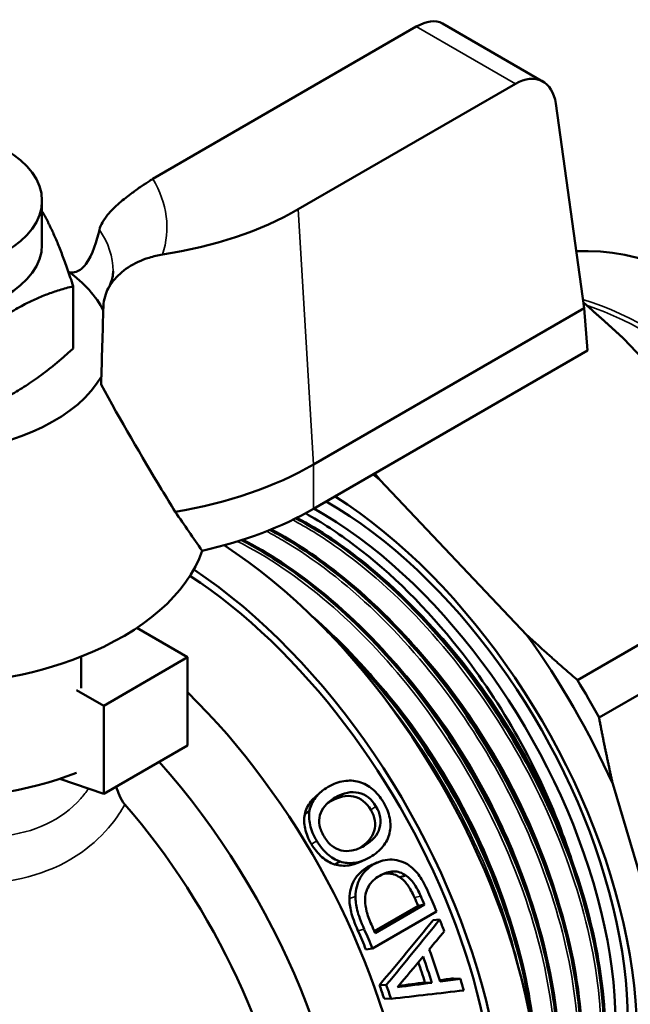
# Model space of a CAD drawing. Header units: millimetres. Extents: x 79 to 341, y 53 to 270.
# Tile 25 of 32: x 283 to 311, y 112 to 157. Entities that reach past the tile are written whole.
import ezdxf

# ---------------------------------------------------------------- set-up
doc = ezdxf.new("R2010")
doc.units = ezdxf.units.MM
doc.layers.add('Видимые тонкие (ГОСТ)', color=7, linetype='Continuous', lineweight=35)
doc.layers.add('Видимый контур (ГОСТ)', color=7, linetype='Continuous', lineweight=50)

msp = doc.modelspace()

# ---------------------------------------------------------------- linework, layer by layer
at = {"layer": 'Видимые тонкие (ГОСТ)'}
for p, q in [((301.345, 157.016), (305.941, 154.363)), ((296.578, 136.718), (295.871, 148.549)), ((296.578, 134.669), (296.578, 136.718)), ((297.355, 121.098), (297.582, 121.28)), ((299.232, 120.715), (299.475, 120.871)), ((296.481, 119.122), (296.724, 119.279)), ((298.698, 118.93), (298.921, 119.043)), ((299.114, 118.078), (299.382, 118.189)), ((298.245, 116.599), (298.523, 116.692)), ((301.257, 116.652), (301.549, 116.714)), ((298.64, 115.11), (298.932, 115.172))]:
    msp.add_line(p, q, dxfattribs=at)
for centre, major_axis, start_param, end_param in [((278.177, 147.724), (11.6, 0), 6.092144, 6.622805), ((278.177, 145.683), (9.1, 0), 0, 0.374578), ((312.155, 127.495), (9.5, -16.454), 0.537341, 2.58717), ((312.049, 127.434), (9.425, -16.325), 0.573517, 2.568076)]:
    msp.add_ellipse(centre, major_axis=major_axis, ratio=0.57735, start_param=start_param, end_param=end_param, dxfattribs=at)
for points, knots in [([(306.384, 101.759), (307.165, 102.28), (307.838, 102.979), (308.376, 103.841), (309.715, 105.987), (310.209, 109.133), (309.758, 112.676), (309.286, 116.388), (307.777, 120.514), (305.536, 124.194), (303.365, 127.758), (300.521, 130.884), (297.554, 132.955), (296.909, 133.405), (296.259, 133.805), (295.609, 134.153)], [8.677325, 8.677325, 8.677325, 8.677325, 8.932602, 8.932602, 8.932602, 9.567928, 9.567928, 9.567928, 10.233365, 10.233365, 10.233365, 10.878006, 10.878006, 10.878006, 11.018135, 11.018135, 11.018135, 11.018135]), ([(306.503, 102.166), (307.137, 102.857), (307.657, 103.705), (308.042, 104.691), (309.034, 107.23), (309.124, 110.671), (308.29, 114.351), (307.456, 118.03), (305.702, 121.928), (303.356, 125.296), (301.012, 128.663), (298.089, 131.482), (295.139, 133.211), (294.89, 133.357), (294.641, 133.495), (294.392, 133.625)], [15.100537, 15.100537, 15.100537, 15.100537, 15.348061, 15.348061, 15.348061, 15.985268, 15.985268, 15.985268, 16.622172, 16.622172, 16.622172, 17.258785, 17.258785, 17.258785, 17.312477, 17.312477, 17.312477, 17.312477]), ([(306.848, 103.762), (307.057, 104.243), (307.233, 104.758), (307.374, 105.306), (308.097, 108.108), (307.885, 111.729), (306.775, 115.469), (305.665, 119.205), (303.664, 123.038), (301.148, 126.231), (298.74, 129.285), (295.874, 131.737), (293.049, 133.157)], [21.604203, 21.604203, 21.604203, 21.604203, 21.728884, 21.728884, 21.728884, 22.367551, 22.367551, 22.367551, 23.005509, 23.005509, 23.005509, 23.615905, 23.615905, 23.615905, 23.615905]), ([(308.136, 119.59), (306.706, 123.182), (304.471, 126.695), (301.861, 129.44), (301.658, 129.653), (301.454, 129.861), (301.247, 130.064)], [3.6619608, 3.6619608, 3.6619608, 3.6619608, 4.3059827, 4.3059827, 4.3059827, 4.3558972, 4.3558972, 4.3558972, 4.3558972]), ([(308.144, 115.725), (307.59, 117.833), (306.741, 119.998), (305.642, 122.064), (304.18, 124.814), (302.28, 127.378), (300.184, 129.449)], [9.7505313, 9.7505313, 9.7505313, 9.7505313, 10.1316959, 10.1316959, 10.1316959, 10.6390826, 10.6390826, 10.6390826, 10.6390826]), ([(307.086, 115.111), (306.281, 118.17), (304.84, 121.346), (302.956, 124.171), (301.812, 125.885), (300.509, 127.465), (299.122, 128.833)], [16.0337166, 16.0337166, 16.0337166, 16.0337166, 16.5866988, 16.5866988, 16.5866988, 16.9222679, 16.9222679, 16.9222679, 16.9222679]), ([(306.024, 114.498), (305.911, 114.934), (305.784, 115.371), (305.645, 115.81), (304.506, 119.402), (302.512, 123.054), (300.047, 126.05), (299.412, 126.821), (298.747, 127.548), (298.062, 128.222)], [22.3169019, 22.3169019, 22.3169019, 22.3169019, 22.395604, 22.395604, 22.395604, 23.0397036, 23.0397036, 23.0397036, 23.2054532, 23.2054532, 23.2054532, 23.2054532]), ([(306.183, 113.033), (305.906, 114.284), (305.526, 115.561), (305.047, 116.835), (303.847, 120.032), (302.032, 123.199), (299.865, 125.893)], [28.5462244, 28.5462244, 28.5462244, 28.5462244, 28.763065, 28.763065, 28.763065, 29.3071752, 29.3071752, 29.3071752, 29.3071752]), ([(269.178, 125.315), (269.098, 125.252), (269.021, 125.19), (268.207, 124.515), (267.779, 123.947), (267.597, 122.919), (267.732, 122.456), (268.36, 121.607), (268.764, 121.228), (269.614, 120.606), (269.987, 120.365), (270.4, 120.126), (270.927, 119.822), (271.519, 119.521), (273.87, 118.468), (275.902, 117.806), (279.002, 117.301), (280.075, 117.219), (282.868, 117.348), (284.527, 117.831), (286.353, 119.12), (286.827, 119.57), (287.45, 120.351), (287.651, 120.652), (287.827, 120.963)], [-8.467277, -8.467277, -8.467277, -8.467277, -8.41812, -8.41812, -7.92795, -7.92795, -7.527785, -7.527785, -7.219967, -7.219967, -7.02758, -7.02758, -7.02758, -6.782174, -6.782174, -6.123592, -6.123592, -5.777064, -5.777064, -5.190358, -5.190358, -4.944286, -4.944286, -4.803484, -4.803484, -4.803484, -4.803484]), ([(286.137, 121.697), (286.025, 121.537), (285.905, 121.384), (285.776, 121.239), (284.891, 120.238), (283.59, 119.634), (282.115, 119.498), (279.987, 119.302), (277.526, 119.988), (275.296, 120.89), (274.746, 121.113), (274.211, 121.348), (273.702, 121.589)], [4.939634, 4.939634, 4.939634, 4.939634, 5.028375, 5.028375, 5.028375, 5.638476, 5.638476, 5.638476, 6.518575, 6.518575, 6.518575, 6.735517, 6.735517, 6.735517, 6.735517])]:
    msp.add_open_spline(points, degree=3, knots=knots, dxfattribs=at)
at = {"layer": 'Видимый контур (ГОСТ)'}
for p, q in [((289.115, 149.955), (301.345, 157.016)), ((307.228, 154.465), (302.558, 157.162)), ((305.941, 154.363), (295.871, 148.549)), ((309.135, 143.968), (307.817, 153.45)), ((283.978, 146.907), (283.978, 148.948)), ((285.428, 142.099), (285.428, 144.982)), ((286.71, 144.07), (286.805, 143.908)), ((296.578, 136.718), (309.135, 143.968)), ((309.291, 142.008), (309.135, 143.968)), ((310.973, 142.545), (317.793, 135.345)), ((296.578, 134.669), (309.291, 142.008)), ((299.66, 136.012), (306.479, 128.814)), ((297.199, 134.331), (296.808, 134.556)), ((319.662, 132.988), (308.819, 126.728)), ((320.665, 131.25), (309.823, 124.99)), ((288.372, 129.142), (290.729, 127.781)), ((285.791, 127.815), (285.791, 126.345)), ((290.729, 127.781), (286.84, 125.535)), ((290.729, 127.781), (290.729, 123.698)), ((286.84, 125.535), (285.579, 126.263)), ((286.84, 121.453), (286.84, 125.535)), ((290.729, 123.698), (286.84, 121.453)), ((284.813, 122.156), (286.84, 121.453)), ((310.459, 121.92), (313.283, 112.416)), ((296.167, 120.502), (296.393, 120.685)), ((297.555, 118.183), (297.814, 118.312)), ((300.578, 117.583), (300.858, 117.67)), ((302.28, 115.999), (299.31, 114.284)), ((299.394, 115.094), (301.425, 116.266)), ((301.72, 116.32), (299.434, 115)), ((301.425, 116.266), (301.72, 116.32)), ((302.125, 115.595), (302.429, 115.628)), ((299.009, 114.242), (299.31, 114.284)), ((303.067, 112.9), (303.393, 112.871)), ((299.639, 112.589), (299.954, 112.592)), ((301.749, 112.713), (302.071, 112.695)), ((299.852, 111.961), (300.172, 111.95))]:
    msp.add_line(p, q, dxfattribs=at)
for centre, major_axis, ratio, start_param, end_param in [((301.218, 155.048), (-1.375, -2.092), 0.534836, 3.172506, 3.957904), ((306.067, 152.249), (1.105, 2.247), 0.61692, 5.544126, 7.027434), ((285.972, 154.264), (-14, 0), 0.57735, 1.830441, 2.356194), ((278.178, 146.907), (5.8, 0), 0.57735, 3.141593, 6.283185), ((315.231, 129.271), (-9.5, 16.454), 0.57735, 3.142137, 5.999527), ((278.178, 142.416), (9, 0), 0.57735, 0.282149, 0.676269), ((278.178, 142.416), (9, 0), 0.57735, 3.761678, 5.96712), ((285.972, 142.842), (15, 0), 0.57735, 4.99541, 5.497787), ((296.846, 118.656), (-11.792, 20.425), 0.57735, 5.328208, 5.347959), ((296.846, 118.656), (10.428, -18.062), 0.57735, 6.13656, 8.589916), ((285.972, 140.792), (15, 0), 0.57735, 5.083815, 5.497787), ((296.808, 118.635), (9.75, -16.887), 0.57735, 6.262844, 8.654883), ((297.199, 118.861), (9.875, -17.104), 0.57735, 6.2036, 8.641913), ((297.199, 118.861), (9.875, -17.104), 0.57735, 6.2036, 8.641913), ((291.505, 115.573), (11, -19.053), 0.57735, 0, 2.297108), ((278.178, 134.251), (13.5, 0), 0.57735, 5.311527, 6.085748), ((289.845, 114.615), (10.75, -18.62), 0.57735, 0.284348, 2.290439), ((289.845, 114.615), (11, -19.053), 0.57735, 6.226177, 8.563784), ((296.846, 118.656), (-11.792, 20.425), 0.57735, 4.54281, 4.881968), ((278.178, 134.251), (13.5, 0), 0.57735, 4.113254, 5.311527), ((297.081, 118.792), (12.25, -21.218), 0.57735, 1.529835, 1.611758), ((285.603, 112.165), (11, -19.053), 0.57735, 0, 2.020372), ((282.774, 110.532), (11, -19.053), 0.57735, 5.91178, 8.198223), ((278.178, 128.944), (-13.5, 0), 0.57735, 0.971661, 2.151055), ((281.36, 109.716), (10.25, -17.754), 0.57735, 0, 1.893783), ((289.06, 114.161), (11, -19.053), 0.57735, 1.340656, 1.385615), ((288.719, 113.964), (-10.75, 18.62), 0.57735, 4.508211, 4.527999), ((288.719, 113.964), (11, -19.053), 0.57735, 1.366618, 1.386406), ((289.06, 114.161), (11, -19.053), 0.57735, 1.294748, 1.322134), ((286.09, 112.447), (-10.75, 18.62), 0.57735, 4.482249, 4.526733), ((286.09, 112.447), (-11, 19.053), 0.57735, 4.482249, 4.526733), ((286.432, 112.644), (-11, 19.053), 0.57735, 4.508211, 4.527999), ((288.23, 113.682), (11, -19.053), 0.57735, 1.202456, 1.277017), ((287.893, 113.488), (11, -19.053), 0.57735, 1.209579, 1.269894), ((287.893, 113.488), (-10.75, 18.62), 0.57735, 4.351172, 4.398439), ((289.06, 114.161), (11, -19.053), 0.57735, 1.158447, 1.184725), ((286.09, 112.447), (-10.75, 18.62), 0.57735, 4.365894, 4.397872), ((286.09, 112.447), (-11, 19.053), 0.57735, 4.365894, 4.397872)]:
    msp.add_ellipse(centre, major_axis=major_axis, ratio=ratio, start_param=start_param, end_param=end_param, dxfattribs=at)
msp.add_ellipse((278.178, 148.948), major_axis=(-5.8, 0), ratio=0.57735, dxfattribs=at)
for points, knots in [([(288.987, 149.877), (288.859, 149.795), (288.723, 149.706), (288.445, 149.515), (288.305, 149.415), (287.96, 149.16), (287.763, 149.006), (287.361, 148.658), (287.171, 148.471), (286.829, 148.055), (286.698, 147.827), (286.646, 147.605)], [-0.9685357, -0.9685357, -0.9685357, -0.9685357, -0.9140172, -0.9140172, -0.861023, -0.861023, -0.7844428, -0.7844428, -0.6914591, -0.6914591, -0.5732418, -0.5732418, -0.5732418, -0.5732418]), ([(285.254, 145.628), (285.367, 145.608), (285.468, 145.62), (285.741, 145.71), (285.89, 145.85), (286.33, 146.428), (286.529, 147.109), (286.646, 147.605)], [0.0530226, 0.0530226, 0.0530226, 0.0530226, 0.1115979, 0.1115979, 0.2324899, 0.2324899, 0.5635254, 0.5635254, 0.5635254, 0.5635254]), ([(286.828, 144.052), (286.832, 144.207), (286.857, 144.362), (286.978, 144.768), (287.108, 145.009), (287.47, 145.467), (287.706, 145.676), (288.27, 146.047), (288.6, 146.199), (289.149, 146.372), (289.358, 146.421), (289.566, 146.453)], [0.8380094, 0.8380094, 0.8380094, 0.8380094, 0.8924787, 0.8924787, 0.9833605, 0.9833605, 1.0812218, 1.0812218, 1.1888301, 1.1888301, 1.2533156, 1.2533156, 1.2533156, 1.2533156]), ([(287.277, 145.683), (287.277, 145.636), (287.275, 145.588), (287.265, 145.492), (287.257, 145.443), (287.236, 145.343), (287.223, 145.291), (287.189, 145.183), (287.168, 145.127), (287.119, 145.01), (287.09, 144.949), (287.057, 144.887)], [0.7853982, 0.7853982, 0.7853982, 0.7853982, 0.8452608, 0.8452608, 0.9051234, 0.9051234, 0.964986, 0.964986, 1.0248486, 1.0248486, 1.0847112, 1.0847112, 1.0847112, 1.0847112]), ([(290.161, 134.526), (289.95, 134.867), (289.74, 135.21), (288.579, 137.126), (287.635, 138.759), (286.721, 140.429)], [4.4142595, 4.4142595, 4.4142595, 4.4142595, 4.5488256, 4.5488256, 5.1574747, 5.1574747, 5.1574747, 5.1574747]), ([(295.76, 134.227), (296.243, 133.966), (296.726, 133.676), (297.208, 133.357), (300.167, 131.399), (303.034, 128.382), (305.267, 124.889), (307.495, 121.404), (309.079, 117.465), (309.723, 113.828), (310.367, 110.198), (310.071, 106.889), (308.899, 104.535), (308.274, 103.282), (307.403, 102.303), (306.346, 101.639)], [-11.013247, -11.013247, -11.013247, -11.013247, -10.909367, -10.909367, -10.909367, -10.271102, -10.271102, -10.271102, -9.634229, -9.634229, -9.634229, -8.998536, -8.998536, -8.998536, -8.660001, -8.660001, -8.660001, -8.660001]), ([(306.347, 101.636), (306.955, 102.013), (307.502, 102.495), (307.974, 103.076), (309.517, 104.976), (310.252, 107.934), (310.033, 111.381), (309.814, 114.829), (308.641, 118.748), (306.731, 122.391), (304.729, 126.211), (301.925, 129.703), (298.894, 132.137), (297.868, 132.961), (296.819, 133.662), (295.772, 134.229)], [2.375642, 2.375642, 2.375642, 2.375642, 2.569718, 2.569718, 2.569718, 3.204537, 3.204537, 3.204537, 3.839247, 3.839247, 3.839247, 4.504799, 4.504799, 4.504799, 4.730003, 4.730003, 4.730003, 4.730003]), ([(295.809, 134.254), (296.875, 133.677), (297.946, 132.958), (300.437, 130.952), (301.858, 129.523), (304.424, 126.369), (305.6, 124.605), (307.565, 120.966), (308.379, 119.047), (309.55, 115.293), (309.923, 113.412), (310.185, 109.922), (310.078, 108.269), (309.402, 105.396), (308.823, 104.139), (307.593, 102.588), (307.068, 102.103), (306.486, 101.718)], [1.417718, 1.417718, 1.417718, 1.417718, 1.861128, 1.861128, 2.483536, 2.483536, 3.105257, 3.105257, 3.726564, 3.726564, 4.347977, 4.347977, 4.969995, 4.969995, 5.592515, 5.592515, 5.955816, 5.955816, 5.955816, 5.955816]), ([(296.199, 134.457), (296.961, 134.036), (297.726, 133.538), (300.194, 131.682), (301.839, 130.052), (304.335, 126.885), (305.261, 125.498), (306.886, 122.599), (307.579, 121.102), (308.136, 119.59)], [1.919837, 1.919837, 1.919837, 1.919837, 2.245087, 2.245087, 2.979779, 2.979779, 3.480417, 3.480417, 3.977792, 3.977792, 3.977792, 3.977792]), ([(294.559, 133.691), (297.448, 132.154), (300.356, 129.552), (302.758, 126.361), (305.28, 123.011), (307.229, 119.03), (308.222, 115.218), (309.195, 111.484), (309.248, 107.934), (308.378, 105.254), (307.945, 103.922), (307.286, 102.809), (306.443, 101.957)], [-17.306395, -17.306395, -17.306395, -17.306395, -16.685127, -16.685127, -16.685127, -16.032836, -16.032836, -16.032836, -15.394014, -15.394014, -15.394014, -15.076687, -15.076687, -15.076687, -15.076687]), ([(306.443, 101.949), (306.94, 102.446), (307.374, 103.034), (307.734, 103.707), (308.961, 106.006), (309.318, 109.279), (308.728, 112.898), (308.138, 116.514), (306.605, 120.456), (304.416, 123.966), (302.228, 127.474), (299.395, 130.532), (296.452, 132.552), (295.828, 132.98), (295.199, 133.361), (294.572, 133.693)], [8.791903, 8.791903, 8.791903, 8.791903, 8.978377, 8.978377, 8.978377, 9.615284, 9.615284, 9.615284, 10.251876, 10.251876, 10.251876, 10.888164, 10.888164, 10.888164, 11.023066, 11.023066, 11.023066, 11.023066]), ([(294.613, 133.713), (295.723, 133.124), (296.841, 132.38), (299.375, 130.339), (300.797, 128.91), (303.362, 125.757), (304.538, 123.992), (306.503, 120.353), (307.317, 118.434), (308.489, 114.68), (308.861, 112.799), (309.123, 109.309), (309.016, 107.656), (308.34, 104.783), (307.762, 103.526), (306.815, 102.332), (306.634, 102.13), (306.445, 101.94)], [1.399098, 1.399098, 1.399098, 1.399098, 1.861128, 1.861128, 2.483536, 2.483536, 3.105257, 3.105257, 3.726564, 3.726564, 4.347977, 4.347977, 4.969995, 4.969995, 5.592515, 5.592515, 5.728907, 5.728907, 5.728907, 5.728907]), ([(293.235, 133.214), (295.856, 131.871), (298.509, 129.656), (300.794, 126.892), (303.375, 123.77), (305.472, 119.964), (306.691, 116.208), (307.91, 112.454), (308.245, 108.769), (307.639, 105.863), (307.443, 104.922), (307.148, 104.064), (306.766, 103.304)], [-23.608362, -23.608362, -23.608362, -23.608362, -23.044256, -23.044256, -23.044256, -22.407019, -22.407019, -22.407019, -21.770112, -21.770112, -21.770112, -21.563977, -21.563977, -21.563977, -21.563977]), ([(306.764, 103.275), (306.904, 103.549), (307.031, 103.837), (307.146, 104.136), (308.132, 106.704), (308.207, 110.178), (307.35, 113.887), (306.494, 117.591), (304.712, 121.508), (302.34, 124.883), (299.971, 128.255), (297.026, 131.067), (294.061, 132.778), (293.79, 132.934), (293.52, 133.081), (293.249, 133.219)], [15.278011, 15.278011, 15.278011, 15.278011, 15.35256, 15.35256, 15.35256, 15.991382, 15.991382, 15.991382, 16.629442, 16.629442, 16.629442, 17.266795, 17.266795, 17.266795, 17.324936, 17.324936, 17.324936, 17.324936]), ([(293.294, 133.234), (294.488, 132.625), (295.696, 131.834), (298.313, 129.726), (299.735, 128.297), (302.3, 125.144), (303.476, 123.379), (305.442, 119.74), (306.256, 117.821), (307.427, 114.067), (307.799, 112.186), (308.061, 108.696), (307.954, 107.043), (307.414, 104.745), (307.125, 103.949), (306.758, 103.237)], [1.363451, 1.363451, 1.363451, 1.363451, 1.861128, 1.861128, 2.483536, 2.483536, 3.105257, 3.105257, 3.726564, 3.726564, 4.347977, 4.347977, 4.969995, 4.969995, 5.343226, 5.343226, 5.343226, 5.343226]), ([(296.548, 129.654), (297.739, 128.614), (298.895, 127.411), (301.239, 124.531), (302.415, 122.766), (304.38, 119.127), (305.194, 117.208), (306.365, 113.454), (306.737, 111.573), (306.883, 109.627), (306.895, 109.427), (306.904, 109.229)], [1.968788, 1.968788, 1.968788, 1.968788, 2.483536, 2.483536, 3.105257, 3.105257, 3.726564, 3.726564, 4.347977, 4.347977, 4.419645, 4.419645, 4.419645, 4.419645]), ([(306.822, 109.831), (306.688, 111.556), (306.33, 113.389), (305.753, 115.245), (304.593, 118.982), (302.554, 122.793), (300.017, 125.949), (299.127, 127.056), (298.179, 128.08), (297.195, 129.001)], [22.071567, 22.071567, 22.071567, 22.071567, 22.38686, 22.38686, 22.38686, 23.021582, 23.021582, 23.021582, 23.24403, 23.24403, 23.24403, 23.24403]), ([(297.373, 128.82), (297.648, 128.558), (297.919, 128.288), (298.188, 128.01), (300.917, 125.18), (303.273, 121.55), (304.812, 117.815), (305.901, 115.172), (306.578, 112.486), (306.797, 110.016)], [-29.512964, -29.512964, -29.512964, -29.512964, -29.450611, -29.450611, -29.450611, -28.815678, -28.815678, -28.815678, -28.366467, -28.366467, -28.366467, -28.366467]), ([(297.256, 121.776), (297.497, 121.915), (297.739, 122.004), (297.983, 122.043), (298.226, 122.082), (298.46, 122.071), (298.682, 122.007)], [0, 0, 0, 0, 1, 1, 1, 2, 2, 2, 2]), ([(298.682, 122.007), (298.916, 121.939), (299.128, 121.825), (299.318, 121.666), (299.507, 121.506), (299.675, 121.306), (299.819, 121.065)], [0, 0, 0, 0, 1, 1, 1, 2, 2, 2, 2]), ([(287.427, 121.792), (287.465, 121.65), (287.512, 121.508), (287.637, 121.228), (287.72, 121.085), (287.827, 120.963)], [0.4164716, 0.4164716, 0.4164716, 0.4164716, 0.4786769, 0.4786769, 0.5480104, 0.5480104, 0.5480104, 0.5480104]), ([(296.393, 120.685), (296.437, 120.897), (296.529, 121.096), (296.672, 121.282), (296.815, 121.469), (297.009, 121.633), (297.256, 121.776)], [0, 0, 0, 0, 1, 1, 1, 2, 2, 2, 2]), ([(297.582, 121.28), (297.972, 121.505), (298.335, 121.579), (298.668, 121.499), (299.001, 121.42), (299.272, 121.212), (299.475, 120.871)], [-2, -2, -2, -2, -1, -1, -1, 0, 0, 0, 0]), ([(296.167, 120.502), (296.212, 120.711), (296.306, 120.908), (296.45, 121.092), (296.515, 121.176), (296.591, 121.255), (296.677, 121.33)], [0, 0, 0, 0, 1, 1, 1, 1.452111, 1.452111, 1.452111, 1.452111]), ([(296.874, 120.466), (296.914, 120.617), (296.993, 120.762), (297.111, 120.901), (297.23, 121.041), (297.387, 121.167), (297.582, 121.28)], [-2, -2, -2, -2, -1, -1, -1, 0, 0, 0, 0]), ([(299.232, 120.715), (299.033, 121.048), (298.766, 121.25), (298.436, 121.325), (298.106, 121.4), (297.745, 121.323), (297.355, 121.098)], [0, 0, 0, 0, 1, 1, 1, 2, 2, 2, 2]), ([(299.819, 121.065), (299.968, 120.816), (300.065, 120.571), (300.112, 120.33), (300.159, 120.089), (300.156, 119.855), (300.105, 119.63)], [0, 0, 0, 0, 1, 1, 1, 2, 2, 2, 2]), ([(296.481, 119.122), (296.334, 119.368), (296.234, 119.607), (296.183, 119.842), (296.132, 120.077), (296.126, 120.296), (296.167, 120.502)], [0, 0, 0, 0, 1, 1, 1, 2, 2, 2, 2]), ([(296.724, 119.279), (296.574, 119.53), (296.471, 119.774), (296.417, 120.013), (296.363, 120.252), (296.355, 120.476), (296.393, 120.685)], [0, 0, 0, 0, 1, 1, 1, 2, 2, 2, 2]), ([(298.681, 118.923), (299.06, 119.146), (299.297, 119.417), (299.389, 119.733), (299.482, 120.054), (299.432, 120.382), (299.232, 120.715)], [0.015081, 0.015081, 0.015081, 0.015081, 1, 1, 1, 2, 2, 2, 2]), ([(299.475, 120.871), (299.679, 120.531), (299.734, 120.196), (299.643, 119.87), (299.553, 119.545), (299.311, 119.268), (298.921, 119.043)], [-2, -2, -2, -2, -1, -1, -1, 0, 0, 0, 0]), ([(297.064, 119.479), (296.961, 119.65), (296.893, 119.818), (296.861, 119.984), (296.828, 120.15), (296.832, 120.31), (296.874, 120.466)], [-2, -2, -2, -2, -1, -1, -1, 0, 0, 0, 0]), ([(300.105, 119.63), (300.052, 119.41), (299.95, 119.205), (299.798, 119.015), (299.647, 118.826), (299.449, 118.661), (299.205, 118.52)], [0, 0, 0, 0, 1, 1, 1, 2, 2, 2, 2]), ([(297.814, 118.312), (297.602, 118.382), (297.405, 118.499), (297.221, 118.663), (297.037, 118.826), (296.872, 119.032), (296.724, 119.279)], [0, 0, 0, 0, 1, 1, 1, 2, 2, 2, 2]), ([(297.852, 118.832), (297.688, 118.874), (297.542, 118.948), (297.414, 119.054), (297.287, 119.16), (297.17, 119.302), (297.064, 119.479)], [-2, -2, -2, -2, -1, -1, -1, 0, 0, 0, 0]), ([(297.555, 118.183), (297.345, 118.25), (297.15, 118.363), (296.969, 118.522), (296.788, 118.681), (296.625, 118.881), (296.481, 119.122)], [0, 0, 0, 0, 1, 1, 1, 2, 2, 2, 2]), ([(298.921, 119.043), (298.729, 118.932), (298.542, 118.859), (298.36, 118.824), (298.178, 118.788), (298.009, 118.791), (297.852, 118.832)], [-2, -2, -2, -2, -1, -1, -1, 0, 0, 0, 0]), ([(298.713, 118.285), (298.545, 118.209), (298.382, 118.16), (298.222, 118.138), (297.991, 118.105), (297.769, 118.121), (297.555, 118.183)], [0.308057, 0.308057, 0.308057, 0.308057, 1, 1, 1, 2, 2, 2, 2]), ([(299.205, 118.52), (298.956, 118.377), (298.716, 118.29), (298.485, 118.259), (298.253, 118.228), (298.03, 118.246), (297.814, 118.312)], [0, 0, 0, 0, 1, 1, 1, 2, 2, 2, 2]), ([(299.382, 118.189), (299.654, 118.346), (299.935, 118.417), (300.226, 118.402), (300.516, 118.386), (300.782, 118.295), (301.021, 118.127)], [0, 0, 0, 0, 1, 1, 1, 2, 2, 2, 2]), ([(298.245, 116.599), (298.254, 116.913), (298.327, 117.196), (298.469, 117.449), (298.611, 117.702), (298.825, 117.912), (299.114, 118.078)], [0, 0, 0, 0, 1, 1, 1, 2, 2, 2, 2]), ([(298.523, 116.692), (298.528, 117.012), (298.599, 117.3), (298.74, 117.556), (298.88, 117.812), (299.094, 118.023), (299.382, 118.189)], [0, 0, 0, 0, 1, 1, 1, 2, 2, 2, 2]), ([(299.647, 117.657), (299.879, 117.791), (300.093, 117.858), (300.292, 117.857), (300.49, 117.857), (300.679, 117.795), (300.858, 117.67)], [-2, -2, -2, -2, -1, -1, -1, 0, 0, 0, 0]), ([(300.578, 117.583), (300.401, 117.704), (300.213, 117.763), (300.016, 117.761), (299.943, 117.761), (299.868, 117.751), (299.791, 117.733)], [0, 0, 0, 0, 1, 1, 1, 1.368484, 1.368484, 1.368484, 1.368484]), ([(301.021, 118.127), (301.212, 117.986), (301.37, 117.825), (301.497, 117.642), (301.624, 117.459), (301.759, 117.211), (301.898, 116.896)], [0, 0, 0, 0, 1, 1, 1, 2, 2, 2, 2]), ([(298.97, 116.519), (298.969, 116.766), (299.023, 116.984), (299.136, 117.175), (299.25, 117.365), (299.42, 117.526), (299.647, 117.657)], [-2, -2, -2, -2, -1, -1, -1, 0, 0, 0, 0]), ([(301.257, 116.652), (301.158, 116.875), (301.055, 117.063), (300.949, 117.215), (300.843, 117.368), (300.719, 117.49), (300.578, 117.583)], [0, 0, 0, 0, 1, 1, 1, 2, 2, 2, 2]), ([(300.858, 117.67), (301.001, 117.574), (301.126, 117.448), (301.234, 117.292), (301.342, 117.135), (301.448, 116.943), (301.549, 116.714)], [-2, -2, -2, -2, -1, -1, -1, 0, 0, 0, 0]), ([(298.64, 115.11), (298.483, 115.467), (298.374, 115.758), (298.32, 115.983), (298.267, 116.209), (298.241, 116.414), (298.245, 116.599)], [0, 0, 0, 0, 1, 1, 1, 2, 2, 2, 2]), ([(298.932, 115.172), (298.771, 115.537), (298.659, 115.834), (298.603, 116.065), (298.547, 116.295), (298.52, 116.504), (298.523, 116.692)], [0, 0, 0, 0, 1, 1, 1, 2, 2, 2, 2]), ([(299.263, 115.394), (299.16, 115.627), (299.085, 115.829), (299.041, 116.001), (298.997, 116.173), (298.973, 116.346), (298.97, 116.519)], [-2, -2, -2, -2, -1, -1, -1, 0, 0, 0, 0])]:
    msp.add_open_spline(points, degree=3, knots=knots, dxfattribs=at)
for points in [[(289.115, 149.955), (289.073, 149.931), (289.03, 149.905), (288.987, 149.877)], [(286.721, 140.429), (286.758, 141.637), (286.794, 142.845), (286.828, 144.052)], [(286.823, 143.876), (286.817, 143.887), (286.811, 143.897), (286.804, 143.908)], [(290.161, 134.526), (290.583, 133.91), (291.002, 133.309), (291.416, 132.723)], [(296.677, 121.33), (296.752, 121.395), (296.828, 121.461), (296.903, 121.527)], [(297.355, 121.098), (297.306, 121.07), (297.26, 121.041), (297.216, 121.012)], [(308.136, 119.59), (308.261, 119.25), (308.402, 118.853), (308.548, 118.407)], [(298.982, 118.406), (298.893, 118.365), (298.803, 118.325), (298.713, 118.285)], [(299.323, 118.181), (299.411, 118.218), (299.499, 118.254), (299.587, 118.29)], [(299.114, 118.078), (299.183, 118.118), (299.253, 118.153), (299.323, 118.181)], [(299.639, 112.589), (300.477, 113.591), (301.306, 114.593), (302.125, 115.595)], [(299.954, 112.592), (300.789, 113.604), (301.614, 114.617), (302.429, 115.628)], [(302.642, 115.079), (302.41, 114.801), (302.177, 114.522), (301.944, 114.244)], [(300.474, 112.492), (300.871, 112.963), (301.266, 113.435), (301.659, 113.906)], [(302.433, 112.811), (302.645, 112.84), (302.856, 112.87), (303.067, 112.9)], [(302.453, 112.747), (302.767, 112.788), (303.08, 112.829), (303.393, 112.871)], [(303.547, 112.344), (302.432, 112.212), (301.307, 112.081), (300.172, 111.95)], [(302.071, 112.695), (301.54, 112.627), (301.008, 112.559), (300.474, 112.492)], [(300.519, 112.545), (300.93, 112.601), (301.34, 112.657), (301.749, 112.713)]]:
    msp.add_open_spline(points, degree=3, dxfattribs=at)
for points, weights in [([(283.978, 148.458), (284.665, 147.32), (285.428, 144.982)], [1.05639872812, 1.11760703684, 1]), ([(285.428, 144.982), (282.774, 144.334), (280.121, 141.917)], [1, 1.15470053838, 1]), ([(310.973, 142.545), (310.067, 143.383), (309.099, 144.227)], [1, 1.00185711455, 1.00077853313]), ([(280.121, 139.035), (282.774, 139.682), (285.428, 142.099)], [1, 1.15470053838, 1]), ([(299.417, 136.308), (299.539, 136.159), (299.66, 136.012)], [1.0005179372, 1.00029632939, 1]), ([(306.479, 128.814), (307.601, 127.776), (308.819, 126.728)], [1, 1.00230121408, 1.0000962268]), ([(309.823, 124.99), (310.121, 123.411), (310.459, 121.92)], [1.0000962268, 1.00230121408, 1])]:
    msp.add_rational_spline(points, weights, degree=2, dxfattribs=at)

doc.saveas('drawing.dxf')
